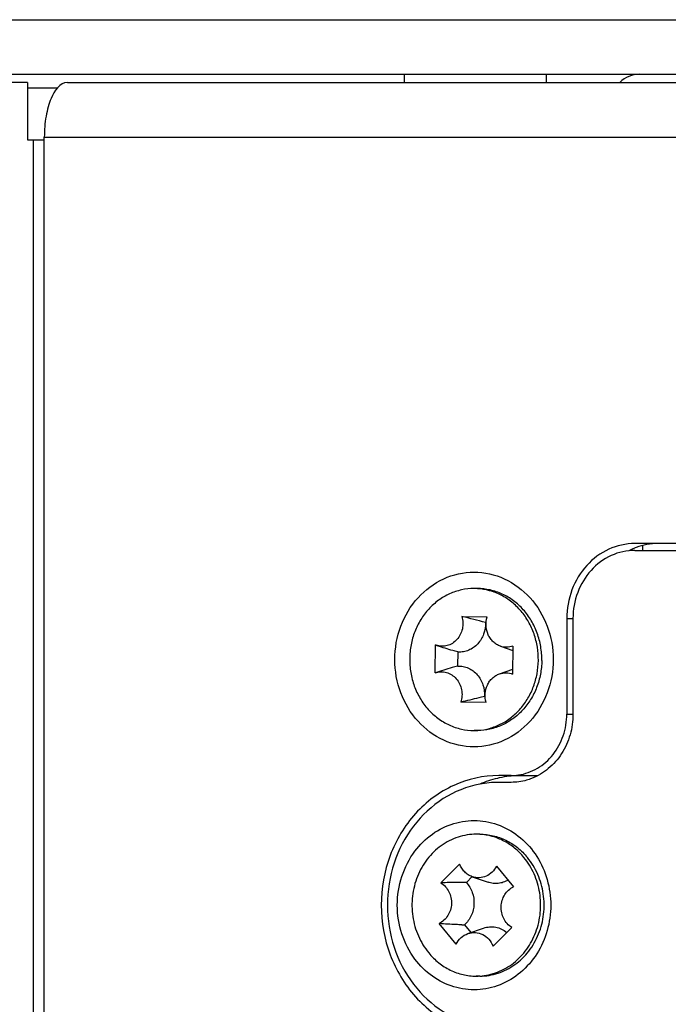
# Model space of a CAD drawing. Header units: millimetres. Extents: x 0 to 420, y 0 to 297.
# Tile 38 of 50: x 255.61 to 261.55, y 193.98 to 203. Entities that reach past the tile are written whole.
import ezdxf

# ---------------------------------------------------------------- set-up
doc = ezdxf.new("R2010")
doc.units = ezdxf.units.MM
doc.header["$LTSCALE"] = 23.1
doc.layers.get('0').update_dxf_attribs({"linetype": 'CONTINUOUS'})
doc.layers.add('02___PRT_ALL_AXES', color=7, linetype='CONTINUOUS')

msp = doc.modelspace()

# ---------------------------------------------------------------- linework, layer by layer
at = {"color": 3, "linetype": 'Continuous'}
for p, q in [((49.031, 202.9976), (293.031, 202.9976)), ((255.6844, 202.4226), (249.9417, 202.4226)), ((255.6844, 202.4226), (255.6844, 201.8976)), ((256.0482, 202.4226), (280.4431, 202.4226)), ((255.6844, 201.8976), (255.8369, 201.8976)), ((255.7372, 186.8476), (255.7372, 201.8976)), ((255.8369, 201.9226), (279.7097, 201.9226)), ((255.8369, 186.8226), (255.8369, 201.9226))]:
    msp.add_line(p, q, dxfattribs=at)
at = {"color": 7, "linetype": 'Continuous'}
for p, q in [((249.9417, 202.4976), (280.5129, 202.4976)), ((255.6844, 202.3726), (255.9572, 202.3726)), ((261.3129, 198.1805), (261.3129, 198.1363)), ((261.2437, 198.1363), (273.0572, 198.1363)), ((259.8026, 197.7863), (259.7709, 197.7863)), ((259.6601, 197.5298), (259.8916, 197.5263)), ((259.8818, 197.4761), (259.8753, 197.4762)), ((260.6772, 197.5113), (260.6772, 196.6363)), ((259.4143, 197.014), (259.4175, 197.2695)), ((259.4235, 197.2673), (259.4175, 197.2695)), ((259.4236, 197.2672), (259.4379, 197.2622)), ((260.0126, 197.2582), (260.127, 197.2183)), ((260.1275, 197.2586), (260.1243, 197.0031)), ((259.6229, 197.2055), (259.6213, 197.0766)), ((259.4143, 197.014), (259.4154, 197.0144)), ((260.0045, 197.0054), (260.1249, 197.0474)), ((259.8817, 196.7428), (259.6502, 196.7464)), ((259.8667, 196.7982), (259.8728, 196.7981)), ((259.8026, 196.4863), (259.7709, 196.4863)), ((260.1108, 196.0113), (259.9975, 196.0113)), ((259.8237, 195.5363), (259.792, 195.5363)), ((259.4676, 195.0904), (259.639, 195.2622)), ((259.977, 195.2443), (260.1327, 195.0552)), ((259.7539, 195.1473), (259.7007, 195.0939)), ((259.7551, 195.1469), (259.8992, 195.0966)), ((259.6071, 194.5283), (259.4514, 194.7174)), ((259.6838, 194.706), (259.7422, 194.6352)), ((259.7152, 194.6258), (259.8593, 194.676)), ((260.1165, 194.6823), (259.9451, 194.5105)), ((259.8237, 194.2363), (259.792, 194.2363))]:
    msp.add_line(p, q, dxfattribs=at)
for centre, radius, start, end in [((261.285, 202.2476), 0.25, 90, 135.529), ((259.7709, 197.2525), 0.5338, 86.60161, 90.00209), ((256.2853, 183.5159), 14.4146, 75.57848, 76.45997), ((259.6389, 197.4187), 0.2138, 265.7166, 266.47992), ((259.6307, 196.8632), 0.2136, 91.8217, 92.52772), ((259.7709, 197.0206), 0.5343, 270.00437, 273.39987), ((259.7709, 197.0212), 0.5349, 273.39951, 273.63454), ((259.9979, 195.0814), 0.9299, 90.02779, 100.81816), ((259.792, 195.0019), 0.5345, 86.60758, 89.99481), ((259.6565, 188.8275), 6.2665, 89.59605, 89.84174), ((259.831, 200.5661), 5.862, 268.3146, 268.56157), ((259.792, 194.7701), 0.5337, 269.99655, 273.39659)]:
    msp.add_arc(centre, radius, start, end, dxfattribs=at)
at = {"color": 3, "linetype": 'Continuous'}
for points, knots in [([(256.0482, 202.4226), (255.9785, 202.4226), (255.9086, 202.3138), (255.8707, 202.1987), (255.844, 202.08), (255.8369, 201.9866), (255.8369, 201.9226)], [0, 0, 0, 0, 0.367016, 0.507708, 0.663136, 1, 1, 1, 1]), ([(259.0459, 197.1363), (259.0459, 197.24), (259.0825, 197.4468), (259.2409, 197.7122), (259.4821, 197.8931), (259.7709, 197.9576), (260.0597, 197.8931), (260.3009, 197.7122), (260.4594, 197.4468), (260.496, 197.24), (260.496, 197.1363)], [0, 0, 0, 0, 0.130625, 0.258019, 0.380725, 0.5, 0.619275, 0.741981, 0.869376, 1, 1, 1, 1]), ([(260.496, 197.1363), (260.496, 197.0326), (260.4594, 196.8258), (260.3009, 196.5605), (260.0597, 196.3795), (259.7709, 196.315), (259.4821, 196.3795), (259.2409, 196.5605), (259.0825, 196.8258), (259.0459, 197.0326), (259.0459, 197.1363)], [0, 0, 0, 0, 0.130625, 0.258019, 0.380725, 0.5, 0.619275, 0.741981, 0.869376, 1, 1, 1, 1])]:
    msp.add_open_spline(points, degree=3, knots=knots, dxfattribs=at)
at = {"color": 7, "linetype": 'Continuous'}
for points, knots in [([(261.2437, 198.1363), (261.1697, 198.1363), (261.0178, 198.1026), (260.8297, 197.9612), (260.7058, 197.7539), (260.6772, 197.5923), (260.6772, 197.5113)], [0, 0, 0, 0, 0.238557, 0.483963, 0.738757, 1, 1, 1, 1]), ([(259.7709, 197.7863), (259.7327, 197.7863), (259.6558, 197.778), (259.5452, 197.7412), (259.4432, 197.6814), (259.3538, 197.6012), (259.2803, 197.5035), (259.2253, 197.3921), (259.1909, 197.2713), (259.1824, 197.1874), (259.1819, 197.1453)], [0, 0, 0, 0, 0.118958, 0.23886, 0.360488, 0.484342, 0.61057, 0.738968, 0.869019, 1, 1, 1, 1]), ([(260.3917, 197.1273), (260.3922, 197.1701), (260.3856, 197.2558), (260.353, 197.3796), (260.299, 197.4941), (260.2256, 197.5948), (260.1355, 197.6777), (260.0322, 197.7395), (259.9198, 197.7777), (259.8415, 197.7863), (259.8026, 197.7863)], [0, 0, 0, 0, 0.130928, 0.261014, 0.389492, 0.515796, 0.63969, 0.761305, 0.88114, 1, 1, 1, 1]), ([(260.36, 197.1273), (260.3605, 197.1687), (260.3544, 197.2514), (260.324, 197.3714), (260.2735, 197.483), (260.2047, 197.582), (260.1199, 197.6649), (260.0223, 197.7286), (259.9153, 197.7706), (259.8401, 197.7831), (259.8026, 197.7854)], [0, 0, 0, 0, 0.130703, 0.260623, 0.389036, 0.515394, 0.639438, 0.761235, 0.88119, 1, 1, 1, 1]), ([(259.6601, 197.5298), (259.6654, 197.5117), (259.6714, 197.4739), (259.6664, 197.417), (259.6477, 197.3637), (259.6165, 197.3177), (259.5751, 197.2826), (259.5264, 197.2611), (259.4742, 197.255), (259.4398, 197.2616), (259.4235, 197.2673)], [0, 0, 0, 0, 0.130713, 0.261661, 0.391173, 0.517932, 0.641376, 0.761907, 0.880829, 1, 1, 1, 1]), ([(259.8753, 197.4762), (259.8766, 197.4404), (259.8658, 197.3684), (259.8197, 197.2906), (259.7678, 197.2447), (259.7234, 197.22), (259.6754, 197.206), (259.6422, 197.2043), (259.6258, 197.2053)], [0, 0, 0, 0, 0.260819, 0.515078, 0.639148, 0.760862, 0.880823, 1, 1, 1, 1]), ([(260.0126, 197.2582), (260.0005, 197.2624), (259.977, 197.2737), (259.9458, 197.2977), (259.9195, 197.3281), (259.8925, 197.3756), (259.8761, 197.4439), (259.8832, 197.5), (259.8916, 197.5263)], [0, 0, 0, 0, 0.118844, 0.239782, 0.363115, 0.488752, 0.743831, 1, 1, 1, 1]), ([(259.6229, 197.2055), (259.6075, 197.2097), (259.5454, 197.2271), (259.4837, 197.2463), (259.4379, 197.2622)], [0, 0, 0, 0, 0.24886, 1, 1, 1, 1]), ([(260.1275, 197.2586), (260.1092, 197.2521), (260.0701, 197.2451), (260.031, 197.2518), (260.0126, 197.2582)], [0, 0, 0, 0, 0.500064, 1, 1, 1, 1]), ([(259.1819, 197.1453), (259.1813, 197.1025), (259.1879, 197.0169), (259.2205, 196.893), (259.2745, 196.7785), (259.3479, 196.6778), (259.438, 196.5949), (259.5413, 196.5331), (259.6537, 196.4949), (259.7321, 196.4863), (259.7709, 196.4863)], [0, 0, 0, 0, 0.130927, 0.261015, 0.389492, 0.515797, 0.639691, 0.761305, 0.88114, 1, 1, 1, 1]), ([(259.624, 197.0767), (259.6404, 197.0772), (259.6735, 197.0745), (259.7213, 197.059), (259.765, 197.033), (259.8158, 196.9856), (259.8599, 196.9065), (259.8689, 196.8341), (259.8667, 196.7982)], [0, 0, 0, 0, 0.119026, 0.238971, 0.360767, 0.484967, 0.73941, 1, 1, 1, 1]), ([(260.3917, 197.1273), (260.3911, 197.0852), (260.3827, 197.0013), (260.3482, 196.8805), (260.2932, 196.7691), (260.2197, 196.6714), (260.1303, 196.5912), (260.0283, 196.5315), (259.9177, 196.4946), (259.8408, 196.4863), (259.8026, 196.4863)], [0, 0, 0, 0, 0.130981, 0.261032, 0.389431, 0.515658, 0.639512, 0.76114, 0.881042, 1, 1, 1, 1]), ([(259.8048, 196.4874), (259.8415, 196.4897), (259.9151, 196.5021), (260.02, 196.543), (260.1159, 196.6047), (260.1997, 196.685), (260.2683, 196.7809), (260.3195, 196.8892), (260.3516, 197.006), (260.3594, 197.0868), (260.36, 197.1273)], [0, 0, 0, 0, 0.118904, 0.238929, 0.360749, 0.484761, 0.611048, 0.739381, 0.869258, 1, 1, 1, 1]), ([(259.4154, 197.0144), (259.4319, 197.0202), (259.4667, 197.0267), (259.5196, 197.0203), (259.5687, 196.998), (259.6102, 196.9619), (259.6411, 196.9148), (259.6591, 196.8604), (259.6631, 196.8027), (259.656, 196.7646), (259.6502, 196.7464)], [0, 0, 0, 0, 0.119095, 0.237973, 0.358523, 0.482055, 0.608934, 0.738533, 0.869463, 1, 1, 1, 1]), ([(259.6213, 197.0766), (259.6043, 197.0721), (259.536, 197.0535), (259.4682, 197.0328), (259.418, 197.0153)], [0, 0, 0, 0, 0.248609, 1, 1, 1, 1]), ([(259.8817, 196.7428), (259.8741, 196.7689), (259.8683, 196.8241), (259.8855, 196.8909), (259.9126, 196.9372), (259.9386, 196.9668), (259.9694, 196.9903), (259.9926, 197.0012), (260.0045, 197.0054)], [0, 0, 0, 0, 0.256429, 0.51142, 0.636962, 0.760226, 0.881139, 1, 1, 1, 1]), ([(260.0045, 197.0054), (260.0236, 197.0121), (260.0647, 197.0188), (260.1054, 197.0105), (260.1243, 197.0031)], [0, 0, 0, 0, 0.499698, 1, 1, 1, 1]), ([(259.8667, 196.7982), (259.8491, 196.7938), (259.7771, 196.7761), (259.7049, 196.7589), (259.6502, 196.7464)], [0, 0, 0, 0, 0.244601, 1, 1, 1, 1]), ([(260.6772, 196.6363), (260.6772, 196.5724), (260.6595, 196.4449), (260.5815, 196.2711), (260.4591, 196.1307), (260.3533, 196.0678), (260.2979, 196.0464)], [0, 0, 0, 0, 0.258308, 0.512477, 0.759828, 1, 1, 1, 1]), ([(259.8234, 195.9948), (259.7058, 195.9723), (259.4738, 195.8788), (259.1976, 195.6204), (259.0188, 195.2758), (258.9572, 194.8863), (259.0188, 194.4968), (259.1976, 194.1522), (259.4738, 193.8938), (259.7058, 193.8003), (259.8234, 193.7778)], [0, 0, 0, 0, 0.119539, 0.24277, 0.370085, 0.5, 0.629915, 0.75723, 0.880461, 1, 1, 1, 1]), ([(260.2979, 196.0464), (260.2829, 196.0406), (260.2225, 196.0204), (260.1584, 196.0113), (260.1108, 196.0113)], [0, 0, 0, 0, 0.251834, 1, 1, 1, 1]), ([(259.2305, 195.3814), (259.2754, 195.4411), (259.3823, 195.5466), (259.5817, 195.6455), (259.8, 195.673), (260.0154, 195.626), (260.2067, 195.5096), (260.3565, 195.3359), (260.4516, 195.1218), (260.4733, 194.9649), (260.4733, 194.8863)], [0, 0, 0, 0, 0.125586, 0.247706, 0.367854, 0.488318, 0.611257, 0.737845, 0.86788, 1, 1, 1, 1]), ([(259.7921, 195.5363), (259.7637, 195.5363), (259.7069, 195.5318), (259.6235, 195.5115), (259.5437, 195.4782), (259.4437, 195.4171), (259.3356, 195.3115), (259.2452, 195.1513), (259.1996, 194.9699), (259.2024, 194.7818), (259.2531, 194.6021), (259.3176, 194.4959), (259.356, 194.4492)], [0, 0, 0, 0, 0.058906, 0.118074, 0.177738, 0.238091, 0.360973, 0.487236, 0.615976, 0.745554, 0.874089, 1, 1, 1, 1]), ([(260.228, 195.3234), (260.2026, 195.3543), (260.1462, 195.4109), (260.0472, 195.4767), (259.9385, 195.5202), (259.8619, 195.5331), (259.8236, 195.5354)], [0, 0, 0, 0, 0.256129, 0.507499, 0.754968, 1, 1, 1, 1]), ([(259.8237, 195.5363), (259.8646, 195.5363), (259.947, 195.5268), (260.0648, 195.4846), (260.1719, 195.4165), (260.2326, 195.3564), (260.2597, 195.3234)], [0, 0, 0, 0, 0.24508, 0.492375, 0.743661, 1, 1, 1, 1]), ([(259.0685, 194.8863), (259.0685, 194.9751), (259.0961, 195.1522), (259.1782, 195.3118), (259.2305, 195.3814)], [0, 0, 0, 0, 0.504991, 1, 1, 1, 1]), ([(259.8237, 194.2363), (259.8521, 194.2363), (259.9089, 194.2409), (259.9923, 194.2611), (260.0721, 194.2944), (260.1721, 194.3555), (260.2802, 194.4612), (260.3706, 194.6213), (260.4162, 194.8028), (260.4134, 194.9909), (260.3626, 195.1705), (260.2982, 195.2767), (260.2597, 195.3234)], [0, 0, 0, 0, 0.058906, 0.118073, 0.177738, 0.238091, 0.360973, 0.487236, 0.615977, 0.745554, 0.874088, 1, 1, 1, 1]), ([(259.8237, 194.2373), (259.879, 194.2405), (259.9902, 194.2649), (260.1395, 194.3507), (260.2607, 194.4784), (260.3447, 194.6376), (260.3855, 194.8159), (260.38, 194.9995), (260.3288, 195.1744), (260.2656, 195.2778), (260.228, 195.3234)], [0, 0, 0, 0, 0.117833, 0.237843, 0.361086, 0.487578, 0.616364, 0.74584, 0.874215, 1, 1, 1, 1]), ([(259.7551, 195.1469), (259.7422, 195.1513), (259.7172, 195.1635), (259.6844, 195.1898), (259.6575, 195.2231), (259.6443, 195.2487), (259.639, 195.2622)], [0, 0, 0, 0, 0.242717, 0.490048, 0.742575, 1, 1, 1, 1]), ([(259.977, 195.2443), (259.9667, 195.2239), (259.9399, 195.1867), (259.8839, 195.1484), (259.8191, 195.1331), (259.7754, 195.1398), (259.7551, 195.1469)], [0, 0, 0, 0, 0.259504, 0.510562, 0.755602, 1, 1, 1, 1]), ([(259.6738, 195.0941), (259.6568, 195.0941), (259.5881, 195.094), (259.5193, 195.0926), (259.4676, 195.0904)], [0, 0, 0, 0, 0.246476, 1, 1, 1, 1]), ([(259.7007, 195.0939), (259.7125, 195.081), (259.7338, 195.0523), (259.7642, 194.9871), (259.7776, 194.8957), (259.7564, 194.8058), (259.7204, 194.744), (259.6968, 194.7176), (259.6838, 194.706)], [0, 0, 0, 0, 0.122983, 0.248197, 0.501491, 0.753898, 0.878147, 1, 1, 1, 1]), ([(260.0828, 195.1158), (260.069, 195.1076), (260.0398, 195.0941), (259.993, 195.0839), (259.9452, 195.0842), (259.9141, 195.0914), (259.8992, 195.0966)], [0, 0, 0, 0, 0.252435, 0.501918, 0.750396, 1, 1, 1, 1]), ([(259.4676, 195.0904), (259.483, 195.0809), (259.5116, 195.057), (259.5433, 195.0103), (259.5621, 194.9561), (259.5669, 194.8983), (259.5572, 194.8412), (259.5337, 194.7891), (259.4981, 194.746), (259.4676, 194.7252), (259.4514, 194.7174)], [0, 0, 0, 0, 0.121218, 0.245733, 0.372997, 0.50167, 0.630042, 0.75648, 0.879873, 1, 1, 1, 1]), ([(260.1165, 194.6823), (260.1011, 194.6917), (260.0725, 194.7157), (260.0408, 194.7623), (260.0219, 194.8166), (260.0172, 194.8744), (260.0269, 194.9314), (260.0504, 194.9835), (260.086, 195.0266), (260.1165, 195.0474), (260.1327, 195.0552)], [0, 0, 0, 0, 0.121218, 0.245733, 0.372997, 0.50167, 0.630042, 0.75648, 0.879873, 1, 1, 1, 1]), ([(259.2305, 194.3912), (259.1782, 194.4608), (259.0961, 194.6205), (259.0685, 194.7975), (259.0685, 194.8863)], [0, 0, 0, 0, 0.495009, 1, 1, 1, 1]), ([(260.4733, 194.8863), (260.4733, 194.8077), (260.4516, 194.6509), (260.3565, 194.4367), (260.2067, 194.263), (260.0154, 194.1467), (259.8, 194.0996), (259.5817, 194.1272), (259.3823, 194.2261), (259.2754, 194.3315), (259.2305, 194.3912)], [0, 0, 0, 0, 0.13212, 0.262155, 0.388743, 0.511682, 0.632146, 0.752294, 0.874414, 1, 1, 1, 1]), ([(259.6586, 194.7067), (259.6415, 194.7072), (259.5724, 194.7095), (259.5033, 194.7133), (259.4514, 194.7174)], [0, 0, 0, 0, 0.246673, 1, 1, 1, 1]), ([(259.8593, 194.676), (259.8769, 194.6822), (259.9137, 194.69), (259.9702, 194.687), (260.0243, 194.6695), (260.0566, 194.649), (260.0713, 194.637)], [0, 0, 0, 0, 0.248534, 0.496187, 0.745875, 1, 1, 1, 1]), ([(259.6071, 194.5283), (259.6184, 194.5508), (259.6487, 194.5915), (259.6923, 194.6178), (259.7153, 194.6258)], [0, 0, 0, 0, 0.509053, 1, 1, 1, 1]), ([(259.7153, 194.6258), (259.7369, 194.6333), (259.784, 194.6399), (259.853, 194.6206), (259.9105, 194.5757), (259.9361, 194.5333), (259.9451, 194.5105)], [0, 0, 0, 0, 0.243409, 0.487952, 0.739484, 1, 1, 1, 1]), ([(259.356, 194.4492), (259.3832, 194.4162), (259.4439, 194.3561), (259.551, 194.288), (259.6687, 194.2459), (259.7511, 194.2363), (259.792, 194.2363)], [0, 0, 0, 0, 0.256338, 0.507626, 0.75492, 1, 1, 1, 1])]:
    msp.add_open_spline(points, degree=3, knots=knots, dxfattribs=at)
at = {"layer": '02___PRT_ALL_AXES', "color": 3, "linetype": 'Continuous'}
for p, q in [((259.132, 202.4976), (259.132, 202.4226)), ((260.432, 202.4976), (260.432, 202.4226)), ((272.7991, 198.1988), (261.2437, 198.1988)), ((260.6206, 197.5113), (260.6206, 196.6363)), ((260.1108, 196.0738), (259.9975, 196.0738))]:
    msp.add_line(p, q, dxfattribs=at)
at = {"layer": '02___PRT_ALL_AXES', "color": 7, "linetype": 'Continuous'}
for p, q in [((260.6206, 197.5113), (260.6772, 197.5113)), ((260.6206, 196.6363), (260.6772, 196.6363)), ((260.1108, 196.0738), (260.3221, 196.0738))]:
    msp.add_line(p, q, dxfattribs=at)
for centre, radius, start, end in [((261.4603, 197.6133), 0.5863, 110.4797, 112.56707), ((261.4629, 197.6072), 0.5929, 112.57306, 117.49092), ((260.2145, 195.0715), 1.003, 103.2274, 112.97262), ((260.2099, 195.0888), 0.9851, 102.21848, 103.19267), ((260.2099, 195.0887), 0.9852, 96.6554, 102.21814), ((260.2094, 195.0919), 0.9819, 95.75126, 96.65257), ((260.2089, 195.0977), 0.9761, 90.0082, 95.75574), ((260.322, 196.5348), 0.4609, 270.00793, 275.03834)]:
    msp.add_arc(centre, radius, start, end, dxfattribs=at)
at = {"layer": '02___PRT_ALL_AXES', "color": 3, "linetype": 'Continuous'}
msp.add_arc((260.1106, 196.5372), 0.4634, 270.02137, 278.34808, dxfattribs=at)
for points, knots in [([(261.2437, 198.1988), (261.1623, 198.1988), (260.9952, 198.1617), (260.7883, 198.0062), (260.652, 197.7781), (260.6206, 197.6004), (260.6206, 197.5113)], [0, 0, 0, 0, 0.238557, 0.483963, 0.738757, 1, 1, 1, 1]), ([(260.1779, 196.0787), (260.2387, 196.0876), (260.3596, 196.1311), (260.5047, 196.2604), (260.5989, 196.436), (260.6206, 196.5694), (260.6206, 196.6363)], [0, 0, 0, 0, 0.238947, 0.48516, 0.739818, 1, 1, 1, 1]), ([(259.9975, 196.0738), (259.8569, 196.0738), (259.5683, 196.0096), (259.2109, 195.7412), (258.9755, 195.3468), (258.8938, 194.8863), (258.9755, 194.4259), (259.2109, 194.0314), (259.5683, 193.763), (259.8569, 193.6988), (259.9975, 193.6988)], [0, 0, 0, 0, 0.119277, 0.241982, 0.369382, 0.5, 0.630618, 0.758018, 0.880723, 1, 1, 1, 1])]:
    msp.add_open_spline(points, degree=3, knots=knots, dxfattribs=at)
at = {"layer": '02___PRT_ALL_AXES', "color": 7, "linetype": 'Continuous'}
msp.add_open_spline([(261.455, 198.1988), (261.3873, 198.1988), (261.3186, 198.1862), (261.2552, 198.1625)], degree=3, dxfattribs=at)

doc.saveas('drawing.dxf')
